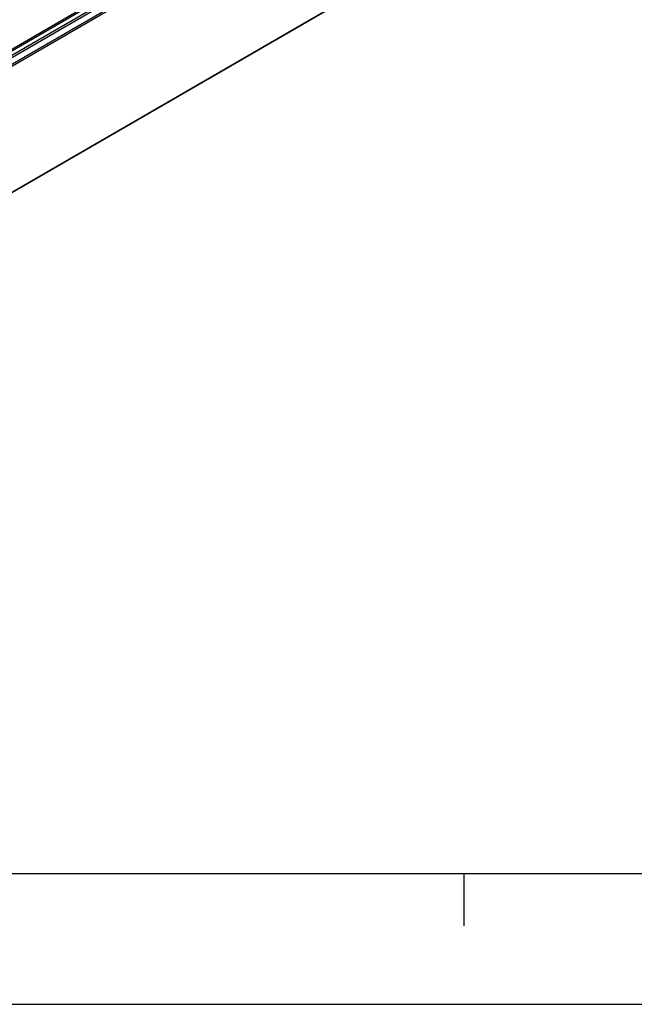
# Model space of a CAD drawing. Header units: millimetres. Extents: x -500 to 846, y -644 to 328.
# Tile 6 of 20: x -213 to -190, y -92 to -55. Entities that reach past the tile are written whole.
import ezdxf

# ---------------------------------------------------------------- set-up
doc = ezdxf.new("R2010")
doc.units = ezdxf.units.MM
doc.layers.add('1', color=7, linetype='Continuous')

# ---------------------------------------------------------------- blocks, each defined once
blk = doc.blocks.new('REGLA_S_CM-1240__11', base_point=(-1168.41, -355.8))
at = {"color": 3, "linetype": 'Continuous'}
for p, q in [((-742.02, -91.46), (-1144.36, -324.33)), ((-1144.17, -324.59), (-741.83, -91.72)), ((-1142.43, -324.87), (-740.09, -92)), ((-1142.24, -325.13), (-739.9, -92.26)), ((-749.21, -94.79), (-1137.17, -319.34)), ((-749.56, -94.67), (-1137.11, -318.97)), ((-739.9, -116.41), (-1142.24, -349.27))]:
    blk.add_line(p, q, dxfattribs=at)
at = {"color": 7, "linetype": 'Continuous'}
blk.add_line((-739.94, -116.5), (-1142.28, -349.37), dxfattribs=at)
blk = doc.blocks.new('REGLA_S-470__12', base_point=(-1168.41, -369.95))
blk.add_blockref('REGLA_S_CM-1240__11', (-1168.41, -355.8))
blk = doc.blocks.new('Iso0', base_point=(-1088.75, -308.5))
blk.add_blockref('REGLA_S-470__12', (-1168.41, -369.95))
blk = doc.blocks.new('_A2', base_point=(89.413, -87.216))
at = {"layer": '1', "color": 7, "linetype": 'Continuous'}
blk.add_line((-479.587, -87.216), (89.413, -87.216), dxfattribs=at)
at = {"layer": '1', "color": 2, "linetype": 'Continuous'}
for p, q in [((-196.187, -89.216), (-196.187, -87.216)), ((-499.587, -92.216), (94.413, -92.216))]:
    blk.add_line(p, q, dxfattribs=at)

msp = doc.modelspace()

# ---------------------------------------------------------------- block references
msp.add_blockref('_A2', (89.413, -87.216))
at = {"xscale": 0.2, "yscale": 0.2, "zscale": 0.2}
msp.add_blockref('Iso0', (-217.75, -61.7), dxfattribs=at)

doc.saveas('drawing.dxf')
